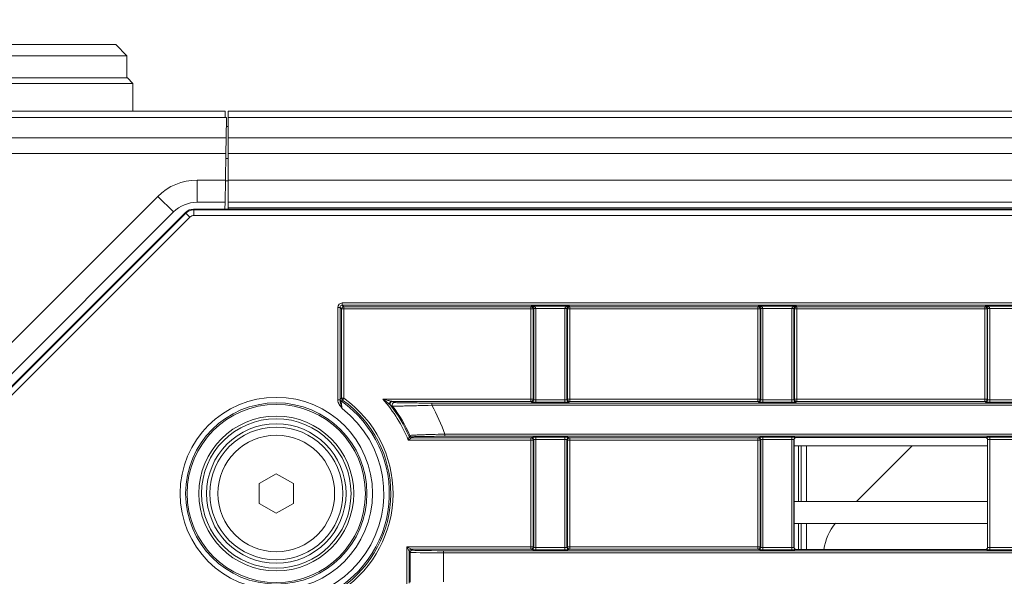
# Model space of a CAD drawing. Header units: millimetres. Extents: x 0 to 1118, y 0 to 864.
# Tile 88 of 256: x 98 to 120, y 447 to 459. Entities that reach past the tile are written whole.
import ezdxf

# ---------------------------------------------------------------- set-up
doc = ezdxf.new("R2010")
doc.units = ezdxf.units.MM
doc.styles.add('SLDTEXTSTYLE0', font='TXT', dxfattribs={"width": 0.605})
doc.dimstyles.new('SLDDIMSTYLE0', dxfattribs={"dimtxt": 3.175, "dimasz": 3.302, "dimexe": 0, "dimexo": 0.0625, "dimgap": 0.79375, "dimtad": 0, "dimtih": 1, "dimtoh": 1, "dimdec": 1, "dimlfac": 4, "dimrnd": 1e-09, "dimzin": 12, "dimdsep": 46, "dimtxsty": 'SLDTEXTSTYLE0', "dimsah": 1, "dimcen": 0.09, "dimadec": 0, "dimazin": 3, "dimtfac": 1, "dimtofl": 0, "dimtmove": 0, "dimatfit": 3, "dimfxl": 1, "dimfrac": 2, "dimtolj": 1, "dimtzin": 12, "dimarcsym": 0})
doc.dimstyles.new('SLDDIMSTYLE2', dxfattribs={"dimtxt": 3.175, "dimasz": 3.302, "dimexe": 0, "dimexo": 0.0625, "dimgap": 0.79375, "dimtad": 0, "dimtih": 1, "dimtoh": 1, "dimdec": 1, "dimlfac": 4, "dimrnd": 1e-09, "dimzin": 12, "dimdsep": 46, "dimtxsty": 'SLDTEXTSTYLE0', "dimsah": 1, "dimcen": 0.09, "dimadec": 0, "dimazin": 3, "dimtfac": 1, "dimtmove": 0, "dimatfit": 0, "dimfxl": 1, "dimfrac": 2, "dimtolj": 1, "dimtzin": 12, "dimarcsym": 0})

# ---------------------------------------------------------------- blocks, each defined once
blk = doc.blocks.new('_D_10')
at = {"color": 7, "linetype": 'Continuous', "lineweight": 0}
for p, q in [((90.274, 450.314), (90.274, 472.462)), ((93.377, 440.689), (93.377, 472.462)), ((90.274, 470.862), (82.132, 470.862)), ((93.377, 470.862), (99.727, 470.862))]:
    blk.add_line(p, q, dxfattribs=at)
for points in [[(90.274, 470.862), (86.972, 471.37), (86.972, 470.354)], [(93.377, 470.862), (96.679, 470.354), (96.679, 471.37)]]:
    blk.add_solid(points, dxfattribs=at)
at = {"color": 7, "linetype": 'Continuous', "lineweight": 0, "insert": (73.643, 472.519), "char_height": 3.175, "attachment_point": 1, "style": 'SLDTEXTSTYLE0'}
blk.add_mtext('12.4', dxfattribs=at)
blk = doc.blocks.new('_D_11')
at = {"color": 7, "linetype": 'Continuous', "lineweight": 0}
for p, q in [((93.377, 440.689), (93.377, 479.923)), ((315.67, 440.689), (315.67, 479.923)), ((93.377, 478.323), (199.067, 478.323)), ((315.67, 478.323), (209.981, 478.323))]:
    blk.add_line(p, q, dxfattribs=at)
for points in [[(93.377, 478.323), (96.679, 477.815), (96.679, 478.831)], [(315.67, 478.323), (312.368, 478.831), (312.368, 477.815)]]:
    blk.add_solid(points, dxfattribs=at)
at = {"color": 7, "linetype": 'Continuous', "lineweight": 0, "insert": (199.067, 479.98), "char_height": 3.175, "attachment_point": 1, "style": 'SLDTEXTSTYLE0'}
blk.add_mtext('889.2', dxfattribs=at)

msp = doc.modelspace()

# ---------------------------------------------------------------- linework, layer by layer
at = {"color": 7, "linetype": 'Continuous', "lineweight": 15}
for p, q in [((95.3989, 458.8386), (99.8989, 458.8386)), ((100.1489, 458.5886), (99.8989, 458.8386)), ((100.1489, 458.5886), (95.1489, 458.5886)), ((100.1489, 458.0886), (100.1489, 458.5886)), ((95.1364, 458.0886), (100.1614, 458.0886)), ((100.2864, 457.9636), (100.1614, 458.0886)), ((100.2864, 457.9636), (95.0114, 457.9636)), ((100.2864, 457.3386), (100.2864, 457.9636)), ((95.9984, 457.3386), (102.3689, 457.3386)), ((102.3689, 457.3386), (102.3715, 457.1922)), ((306.6114, 457.3386), (102.4364, 457.3386)), ((102.4364, 457.1922), (102.4364, 457.3386)), ((102.3864, 457.1922), (102.3715, 457.1922)), ((102.4013, 457.1922), (102.3864, 457.1922)), ((102.4013, 457.1922), (102.3933, 456.7351)), ((102.4364, 456.7351), (102.4364, 457.1922)), ((102.3977, 456.9886), (102.4364, 456.9886)), ((102.3933, 456.7351), (102.3871, 456.3815)), ((102.4364, 456.3815), (102.4364, 456.7351)), ((102.3766, 455.7761), (102.3871, 456.3815)), ((102.3851, 456.2636), (102.4364, 456.2636)), ((102.3877, 456.2636), (102.3864, 456.3386)), ((102.4364, 455.7761), (102.4364, 456.3815)), ((102.3766, 455.7761), (102.3679, 455.2761)), ((102.4364, 455.7636), (102.3764, 455.7636)), ((102.4364, 455.2761), (102.4364, 455.7761)), ((101.6538, 455.1208), (307.394, 455.1208)), ((102.3679, 455.2761), (101.7346, 455.2761)), ((102.3679, 455.2761), (102.3651, 455.1208)), ((102.4364, 455.1208), (102.4364, 455.2761)), ((306.6114, 455.2761), (102.4364, 455.2761)), ((101.2042, 455.0564), (96.2275, 450.0797)), ((96.2525, 449.823), (101.4771, 455.0475)), ((109.2742, 450.7749), (106.1437, 450.7749)), ((107.0342, 450.7395), (217.2887, 450.7395)), ((216.6028, 449.9878), (107.3313, 449.9878)), ((119.5338, 449.962), (115.264, 449.962)), ((106.5691, 449.9524), (109.2742, 449.9524)), ((115.214, 449.912), (115.214, 447.4791)), ((119.5838, 449.7714), (115.214, 449.7714)), ((115.3155, 449.7714), (115.3155, 448.5139)), ((116.627, 448.5139), (117.8845, 449.7714)), ((119.5838, 447.4791), (119.5838, 449.912)), ((103.1364, 448.9193), (103.5239, 449.1431)), ((103.5239, 449.1431), (103.9114, 448.9193)), ((103.1364, 448.4719), (103.1364, 448.9193)), ((103.9114, 448.9193), (103.9114, 448.4719)), ((103.5239, 448.2482), (103.1364, 448.4719)), ((103.9114, 448.4719), (103.5239, 448.2482)), ((119.5838, 448.5139), (115.214, 448.5139)), ((119.5838, 448.0139), (115.214, 448.0139)), ((115.3155, 448.0139), (115.3155, 447.4291)), ((107.297, 447.4034), (216.6029, 447.4034)), ((119.5338, 447.4291), (115.264, 447.4291))]:
    msp.add_line(p, q, dxfattribs=at)
at = {"color": 9, "linetype": 'Continuous', "lineweight": 0}
for p, q in [((102.3715, 457.1922), (95.996, 457.1922)), ((306.6114, 457.1922), (102.4364, 457.1922)), ((102.4379, 456.9886), (102.3977, 456.9861)), ((96.024, 456.7351), (102.3933, 456.7351)), ((306.6114, 456.7351), (102.4364, 456.7351)), ((102.3871, 456.3815), (96.0244, 456.3815)), ((102.3864, 456.2636), (102.3864, 456.3386)), ((306.6114, 456.3815), (102.4364, 456.3815)), ((101.7346, 455.7761), (102.3766, 455.7761)), ((101.7346, 455.7761), (101.7346, 455.2761)), ((306.6114, 455.7761), (102.4364, 455.7761)), ((95.8739, 450.4332), (100.8507, 455.41)), ((100.8507, 455.41), (101.2042, 455.0564)), ((101.6538, 455.1208), (101.6611, 455.1033)), ((101.6611, 454.9783), (101.6611, 455.1033)), ((101.6611, 455.1033), (307.3868, 455.1033)), ((306.6114, 455.1511), (102.4364, 455.1511)), ((96.27, 449.8157), (101.4843, 455.0301)), ((101.5727, 454.9417), (96.3583, 449.7273)), ((101.4843, 455.0301), (101.4771, 455.0475)), ((101.4843, 455.0301), (101.5727, 454.9417)), ((307.3868, 454.9783), (101.6611, 454.9783)), ((104.9123, 450.8085), (104.9123, 452.9003)), ((104.9123, 452.9003), (104.9623, 452.9003)), ((104.9623, 452.9003), (104.9623, 450.8085)), ((104.9976, 452.8649), (104.9623, 452.9003)), ((104.9976, 450.8469), (104.9976, 452.8649)), ((104.9976, 452.8649), (105.0476, 452.8649)), ((105.0123, 453.0003), (304.0356, 453.0003)), ((105.0123, 453.0003), (105.0123, 452.9503)), ((304.0356, 452.9503), (105.0123, 452.9503)), ((105.0123, 452.9503), (105.0476, 452.9149)), ((105.0476, 452.9149), (109.2742, 452.9149)), ((105.0476, 452.8649), (105.0476, 452.9149)), ((109.2742, 452.8649), (105.0476, 452.8649)), ((105.0476, 452.8649), (105.0476, 450.8469)), ((109.2742, 452.9149), (109.2873, 452.928)), ((109.2742, 452.8649), (109.2742, 452.9149)), ((109.3242, 452.8649), (109.2742, 452.8649)), ((109.2742, 450.8248), (109.2742, 452.8649)), ((109.2873, 452.928), (110.1355, 452.928)), ((109.3355, 452.8763), (109.3242, 452.8649)), ((109.3242, 452.8649), (109.3242, 450.8248)), ((109.3855, 452.878), (109.3355, 452.8771)), ((109.3855, 452.8763), (109.3355, 452.8763)), ((109.3355, 450.8135), (109.3355, 452.8763)), ((110.0373, 452.878), (109.3855, 452.878)), ((109.3855, 452.8763), (109.3855, 450.8118)), ((110.0873, 452.8771), (110.0373, 452.878)), ((110.0873, 452.8763), (110.0373, 452.8763)), ((110.0373, 450.8118), (110.0373, 452.8763)), ((110.0986, 452.8649), (110.0873, 452.8763)), ((110.0873, 452.8763), (110.0873, 450.8135)), ((110.0986, 450.8248), (110.0986, 452.8649)), ((110.0986, 452.8649), (110.1486, 452.8649)), ((110.1355, 452.928), (110.1486, 452.9149)), ((110.1486, 452.9149), (114.3992, 452.9149)), ((110.1486, 452.9149), (110.1486, 452.8649)), ((110.1486, 452.8649), (110.1486, 450.8248)), ((114.3992, 452.8649), (110.1486, 452.8649)), ((114.3992, 452.9149), (114.4123, 452.928)), ((114.3992, 452.8649), (114.3992, 452.9149)), ((114.4492, 452.8649), (114.3992, 452.8649)), ((114.3992, 450.8248), (114.3992, 452.8649)), ((114.4123, 452.928), (115.2605, 452.928)), ((114.4605, 452.8763), (114.4492, 452.8649)), ((114.4492, 452.8649), (114.4492, 450.8248)), ((114.5105, 452.878), (114.4605, 452.8771)), ((114.5105, 452.8763), (114.4605, 452.8763)), ((114.4605, 450.8135), (114.4605, 452.8763)), ((115.1623, 452.878), (114.5105, 452.878)), ((114.5105, 452.8763), (114.5105, 450.8118)), ((115.2123, 452.8771), (115.1623, 452.878)), ((115.1623, 450.8118), (115.1623, 452.8763)), ((115.2123, 452.8763), (115.1623, 452.8763)), ((115.2236, 452.8649), (115.2123, 452.8763)), ((115.2123, 452.8763), (115.2123, 450.8135)), ((115.2236, 450.8248), (115.2236, 452.8649)), ((115.2236, 452.8649), (115.2736, 452.8649)), ((115.2605, 452.928), (115.2736, 452.9149)), ((115.2736, 452.9149), (119.5242, 452.9149)), ((115.2736, 452.9149), (115.2736, 452.8649)), ((119.5242, 452.8649), (115.2736, 452.8649)), ((115.2736, 452.8649), (115.2736, 450.8248)), ((119.5242, 452.9149), (119.5373, 452.928)), ((119.5242, 452.8649), (119.5242, 452.9149)), ((119.5742, 452.8649), (119.5242, 452.8649)), ((119.5242, 450.8248), (119.5242, 452.8649)), ((119.5373, 452.928), (120.3855, 452.928)), ((119.5855, 452.8763), (119.5742, 452.8649)), ((119.5742, 452.8649), (119.5742, 450.8248)), ((119.6355, 452.878), (119.5855, 452.8771)), ((119.6355, 452.8763), (119.5855, 452.8763)), ((119.5855, 450.8135), (119.5855, 452.8763)), ((120.2873, 452.878), (119.6355, 452.878)), ((119.6355, 452.8763), (119.6355, 450.8118)), ((104.9123, 450.8085), (104.9623, 450.8085)), ((104.9635, 450.8292), (104.9976, 450.8469)), ((104.9976, 450.8469), (105.0476, 450.8469)), ((105.0187, 450.8061), (105.0476, 450.8469)), ((105.9311, 450.8248), (109.2742, 450.8248)), ((107.0342, 450.6895), (107.0342, 450.7395)), ((217.3898, 450.6895), (107.0342, 450.6895)), ((109.2742, 450.7749), (109.2742, 450.8248)), ((109.2742, 450.8248), (109.3242, 450.8248)), ((109.2856, 450.7635), (109.2742, 450.7749)), ((109.3242, 450.8248), (109.3355, 450.8135)), ((109.3855, 450.8118), (109.3855, 450.7618)), ((109.3855, 450.8118), (110.0373, 450.8118)), ((110.0373, 450.7618), (109.3855, 450.7618)), ((110.0373, 450.8118), (110.0373, 450.7618)), ((110.0873, 450.8135), (110.0986, 450.8248)), ((110.0986, 450.8248), (110.1486, 450.8248)), ((110.1486, 450.7749), (110.1373, 450.7635)), ((110.1486, 450.8248), (110.1486, 450.7749)), ((110.1486, 450.8248), (114.3992, 450.8248)), ((114.3992, 450.7749), (110.1486, 450.7749)), ((114.3992, 450.7749), (114.3992, 450.8248)), ((114.3992, 450.8248), (114.4492, 450.8248)), ((114.4106, 450.7635), (114.3992, 450.7749)), ((114.4492, 450.8248), (114.4605, 450.8135)), ((114.5105, 450.8118), (115.1623, 450.8118)), ((114.5105, 450.8118), (114.5105, 450.7618)), ((115.1623, 450.7618), (114.5105, 450.7618)), ((115.1623, 450.8118), (115.1623, 450.7618)), ((115.2123, 450.8135), (115.2236, 450.8248)), ((115.2236, 450.8248), (115.2736, 450.8248)), ((115.2736, 450.7749), (115.2623, 450.7635)), ((115.2736, 450.8248), (115.2736, 450.7749)), ((115.2736, 450.8248), (119.5242, 450.8248)), ((119.5242, 450.7749), (115.2736, 450.7749)), ((119.5242, 450.7749), (119.5242, 450.8248)), ((119.5242, 450.8248), (119.5742, 450.8248)), ((119.5356, 450.7635), (119.5242, 450.7749)), ((119.5742, 450.8248), (119.5855, 450.8135)), ((119.6355, 450.8118), (120.2873, 450.8118)), ((119.6355, 450.8118), (119.6355, 450.7618)), ((120.2873, 450.7618), (119.6355, 450.7618)), ((106.5845, 449.9758), (106.5691, 449.9524)), ((107.3313, 449.9878), (107.3313, 450.0378)), ((107.3313, 450.0378), (216.7516, 450.0378)), ((109.2742, 449.9524), (109.2856, 449.9638)), ((109.3855, 449.9655), (110.0373, 449.9655)), ((109.3855, 449.9655), (109.3855, 449.9155)), ((110.0373, 449.9655), (110.0373, 449.9155)), ((110.1373, 449.9638), (110.1486, 449.9524)), ((114.3992, 449.9524), (114.4106, 449.9638)), ((114.5105, 449.9655), (115.1623, 449.9655)), ((114.5105, 449.9155), (114.5105, 449.9655)), ((115.1623, 449.9155), (115.1623, 449.9655)), ((115.2623, 449.9638), (115.264, 449.962)), ((119.5338, 449.962), (119.5356, 449.9638)), ((119.6355, 449.9655), (120.2873, 449.9655)), ((119.6355, 449.9655), (119.6355, 449.9155)), ((109.2742, 449.9024), (106.5025, 449.9024)), ((109.2742, 449.9024), (109.2742, 449.9524)), ((109.3242, 449.9024), (109.2742, 449.9024)), ((109.2742, 447.4887), (109.2742, 449.9024)), ((109.3355, 449.9138), (109.3242, 449.9024)), ((109.3242, 449.9024), (109.3242, 447.4887)), ((109.3355, 447.4774), (109.3355, 449.9138)), ((110.0373, 449.9155), (109.3855, 449.9155)), ((109.3855, 449.9155), (109.3855, 447.4756)), ((110.0373, 447.4756), (110.0373, 449.9155)), ((110.0873, 449.9138), (110.0873, 447.4774)), ((110.0986, 449.9024), (110.0873, 449.9138)), ((110.0986, 447.4887), (110.0986, 449.9024)), ((110.1486, 449.9024), (110.0986, 449.9024)), ((110.1486, 449.9524), (114.3992, 449.9524)), ((110.1486, 449.9524), (110.1486, 449.9024)), ((110.1486, 449.9024), (110.1486, 447.4887)), ((114.3992, 449.9024), (110.1486, 449.9024)), ((114.3992, 449.9024), (114.3992, 449.9524)), ((114.4492, 449.9024), (114.3992, 449.9024)), ((114.3992, 447.4887), (114.3992, 449.9024)), ((114.4605, 449.9138), (114.4492, 449.9024)), ((114.4492, 449.9024), (114.4492, 447.4887)), ((114.4605, 447.4774), (114.4605, 449.9138)), ((115.1623, 449.9155), (114.5105, 449.9155)), ((114.5105, 449.9155), (114.5105, 447.4756)), ((115.1623, 447.4756), (115.1623, 449.9155)), ((115.2123, 449.9138), (115.2123, 447.4774)), ((115.214, 449.912), (115.2123, 449.9138)), ((115.3724, 448.5139), (115.3724, 449.7714)), ((115.4974, 449.7714), (115.4974, 448.5139)), ((119.5855, 449.9138), (119.5838, 449.912)), ((119.5855, 447.4774), (119.5855, 449.9138)), ((120.2873, 449.9155), (119.6355, 449.9155)), ((119.6355, 449.9155), (119.6355, 447.4756)), ((115.3724, 447.4291), (115.3724, 448.0139)), ((115.4974, 448.0139), (115.4974, 447.4291)), ((106.5238, 447.3888), (106.4738, 447.4887)), ((106.4738, 447.4887), (106.5738, 447.4387)), ((106.4738, 446.5663), (106.4738, 447.4887)), ((106.4738, 447.4887), (109.2742, 447.4887)), ((106.5471, 447.3654), (106.5238, 447.3888)), ((106.5238, 447.3888), (106.5238, 446.6663)), ((106.5471, 446.6896), (106.5471, 447.3654)), ((106.5738, 447.4387), (106.5971, 447.4154)), ((109.2742, 447.4387), (106.5738, 447.4387)), ((107.297, 447.3534), (107.297, 447.4034)), ((216.7517, 447.3534), (107.297, 447.3534)), ((107.297, 447.3534), (107.297, 446.7016)), ((109.2742, 447.4387), (109.2742, 447.4887)), ((109.2742, 447.4887), (109.3242, 447.4887)), ((109.2856, 447.4274), (109.2742, 447.4387)), ((109.3242, 447.4887), (109.3355, 447.4774)), ((109.3855, 447.4756), (110.0373, 447.4756)), ((109.3855, 447.4756), (109.3855, 447.4257)), ((110.0373, 447.4257), (109.3855, 447.4257)), ((110.0373, 447.4756), (110.0373, 447.4257)), ((110.0873, 447.4774), (110.0986, 447.4887)), ((110.0986, 447.4887), (110.1486, 447.4887)), ((110.1486, 447.4387), (110.1373, 447.4274)), ((110.1486, 447.4887), (110.1486, 447.4387)), ((110.1486, 447.4887), (114.3992, 447.4887)), ((114.3992, 447.4387), (110.1486, 447.4387)), ((114.3992, 447.4387), (114.3992, 447.4887)), ((114.3992, 447.4887), (114.4492, 447.4887)), ((114.4106, 447.4274), (114.3992, 447.4387)), ((114.4492, 447.4887), (114.4605, 447.4774)), ((114.5105, 447.4257), (114.5105, 447.4756)), ((114.5105, 447.4756), (115.1623, 447.4756)), ((115.1623, 447.4257), (114.5105, 447.4257)), ((115.1623, 447.4257), (115.1623, 447.4756)), ((115.2123, 447.4774), (115.214, 447.4791)), ((115.264, 447.4291), (115.2623, 447.4274)), ((119.5356, 447.4274), (119.5338, 447.4291)), ((119.5838, 447.4791), (119.5855, 447.4774)), ((119.6355, 447.4756), (120.2873, 447.4756)), ((119.6355, 447.4756), (119.6355, 447.4257)), ((120.2873, 447.4257), (119.6355, 447.4257))]:
    msp.add_line(p, q, dxfattribs=at)
for radius in [2.1728, 2.0479, 1.3179]:
    msp.add_circle((103.5239, 448.6956), radius, dxfattribs=at)
at = {"color": 7, "linetype": 'Continuous', "lineweight": 15}
for radius in [2.0129, 1.75, 1.6875, 1.575, 1.5]:
    msp.add_circle((103.5239, 448.6956), radius, dxfattribs=at)
at = {"color": 9, "linetype": 'Continuous', "lineweight": 0}
for centre, radius, start, end in [((101.7346, 454.5261), 1.25, 90, 135), ((101.6611, 454.8533), 0.25, 90.00361, 134.99639), ((105.0476, 452.8649), 0.05, 90.02044, 179.97956), ((109.2742, 452.8649), 0.05, 0.02044, 89.97956), ((110.1486, 452.8649), 0.05, 90.02044, 179.97956), ((114.3992, 452.8649), 0.05, 0.02044, 89.97956), ((115.2736, 452.8649), 0.05, 90.02044, 179.97956), ((119.5242, 452.8649), 0.05, 0.02044, 89.97956), ((103.5239, 448.6956), 2.5521, 233.60716, 55.07759), ((105.0136, 450.8292), 0.05, 180.00958, 235.06801), ((110.0994, 441.1657), 10.8972, 117.79018, 117.99134), ((105.0476, 450.8469), 0.05, 180.0095, 234.68083), ((103.5239, 448.6956), 2.6362, 304.67294, 54.69033), ((103.5239, 448.6956), 3.2138, 22.05524, 41.49325), ((103.5239, 448.6956), 3.2638, 23.22502, 37.76098), ((106.191, 450.7015), 0.05, 90.05269, 216.89435), ((103.5239, 448.6956), 4.037, 19.41795, 29.59691), ((109.2742, 450.8249), 0.05, 270.02044, 359.97956), ((109.2855, 450.8135), 0.05, 270.02044, 359.97956), ((110.1373, 450.8135), 0.05, 180.02044, 269.97956), ((110.1486, 450.8249), 0.05, 180.02044, 269.97956), ((114.3992, 450.8249), 0.05, 270.02044, 359.97956), ((114.4105, 450.8135), 0.05, 270.02044, 359.97956), ((115.2623, 450.8135), 0.05, 180.02044, 269.97956), ((115.2736, 450.8249), 0.05, 180.02044, 269.97956), ((119.5242, 450.8249), 0.05, 270.02044, 359.97956), ((119.5355, 450.8135), 0.05, 270.02044, 359.97956), ((103.5239, 448.6956), 2.4272, 239.51491, 52.22958), ((96.7816, 456.5008), 11.7211, 326.21358, 326.34969), ((106.5691, 450.0024), 0.05, 203.23746, 269.98756), ((106.5845, 450.0258), 0.05, 203.50212, 269.98763), ((109.2855, 449.9138), 0.05, 0.02044, 89.97956), ((110.1373, 449.9138), 0.05, 90.02044, 179.97956), ((114.4105, 449.9138), 0.05, 0.02044, 89.97956), ((115.2623, 449.9138), 0.05, 90.02044, 179.97956), ((119.5355, 449.9138), 0.05, 0.02044, 89.97956), ((109.2742, 449.9024), 0.05, 0.02044, 89.97956), ((110.1486, 449.9024), 0.05, 90.02044, 179.97956), ((114.3992, 449.9024), 0.05, 0.02044, 89.97956), ((106.5738, 447.3887), 0.05, 90.02044, 179.97956), ((106.5971, 447.3654), 0.05, 90.02044, 179.97956), ((109.2742, 447.4888), 0.05, 270.02044, 359.97956), ((109.2855, 447.4774), 0.05, 270.02044, 359.97956), ((110.1373, 447.4774), 0.05, 180.02044, 269.97956), ((110.1486, 447.4888), 0.05, 180.02044, 269.97956), ((114.3992, 447.4888), 0.05, 270.02044, 359.97956), ((114.4105, 447.4774), 0.05, 270.02044, 359.97956), ((115.2623, 447.4774), 0.05, 180.02044, 269.97956), ((119.5355, 447.4774), 0.05, 270.02044, 359.97956)]:
    msp.add_arc(centre, radius, start, end, dxfattribs=at)
at = {"color": 7, "linetype": 'Continuous', "lineweight": 15}
for centre, radius, start, end in [((101.7346, 454.5261), 0.75, 90, 135), ((103.5239, 448.6956), 2.5862, 304.67294, 54.69033), ((103.5239, 448.6956), 3.2871, 23.48975, 36.94704), ((117.1267, 447.2459), 1.25, 141.44022, 171.56891)]:
    msp.add_arc(centre, radius, start, end, dxfattribs=at)
for centre, major_axis, ratio, start_param, end_param in [((101.6538, 454.8707), (0.0957, -0.231), 0.9998216, 2.7489567, 3.5342286), ((115.264, 449.912), (0.0354, -0.0354), 0.9996955, 2.3563468, 3.9268385), ((119.5338, 449.912), (0.0354, 0.0354), 0.9996955, 5.4979394, 7.0684312), ((115.264, 447.4791), (0.0354, 0.0354), 0.9996955, 2.3563468, 3.9268385), ((119.5338, 447.4791), (0.0354, -0.0354), 0.9996955, 5.4979394, 7.0684312)]:
    msp.add_ellipse(centre, major_axis=major_axis, ratio=ratio, start_param=start_param, end_param=end_param, dxfattribs=at)
at = {"color": 9, "linetype": 'Continuous', "lineweight": 0}
for centre, major_axis, ratio, start_param, end_param in [((101.6611, 454.8533), (0.0478, -0.1155), 0.9998216, 2.7489567, 3.5342286), ((105.0123, 452.9002), (0.0707, -0.0707), 0.9996955, 2.3563468, 3.9268385), ((105.0123, 452.9002), (-0.0354, 0.0354), 0.999087, 5.4979394, 7.0684312), ((109.2873, 452.878), (-0.019, 0.0467), 0.9516315, 4.3261313, 5.8794743), ((109.2873, 452.878), (0.0983, -0.0012), 0.5086707, 0.023547, 1.5768901), ((109.2855, 452.8762), (0.0354, 0.0354), 0.999087, 5.4979394, 5.5150881), ((109.2855, 452.8762), (0.0707, 0.0707), 0.9996955, 5.4979394, 5.5150881), ((110.1355, 452.878), (0.0983, 0.0012), 0.5086707, 1.5647026, 3.1180456), ((110.1373, 452.8762), (0.0707, -0.0707), 0.9996955, 3.9096898, 3.9268385), ((110.1355, 452.878), (0.019, 0.0467), 0.9516315, 0.403711, 1.957054), ((110.1373, 452.8762), (-0.0354, 0.0354), 0.999087, 0.7680972, 0.7852459), ((114.4123, 452.878), (-0.019, 0.0467), 0.9516315, 4.3261313, 5.8794743), ((114.4123, 452.878), (0.0983, -0.0012), 0.5086707, 0.023547, 1.5768901), ((114.4105, 452.8762), (0.0354, 0.0354), 0.999087, 5.4979394, 5.5150881), ((114.4105, 452.8762), (0.0707, 0.0707), 0.9996955, 5.4979394, 5.5150881), ((115.2605, 452.878), (0.0983, 0.0012), 0.5086707, 1.5647026, 3.1180456), ((115.2623, 452.8762), (0.0707, -0.0707), 0.9996955, 3.9096898, 3.9268385), ((115.2605, 452.878), (0.019, 0.0467), 0.9516315, 0.403711, 1.957054), ((115.2623, 452.8762), (-0.0354, 0.0354), 0.999087, 0.7680972, 0.7852459), ((119.5373, 452.878), (-0.019, 0.0467), 0.9516315, 4.3261313, 5.8794743), ((119.5373, 452.878), (0.0983, -0.0012), 0.5086707, 0.023547, 1.5768901), ((119.5355, 452.8762), (0.0354, 0.0354), 0.999087, 5.4979394, 5.5150881), ((119.5355, 452.8762), (0.0707, 0.0707), 0.9996955, 5.4979394, 5.5150881), ((109.3855, 450.7635), (0.1, 0), 0.0174551, 3.1590459, 4.712389), ((109.3855, 450.8135), (0.05, 0), 0.0349101, 3.1590459, 4.712389), ((110.0373, 450.8135), (0.05, 0), 0.0349101, 4.712389, 6.265732), ((110.0373, 450.7635), (0.1, 0), 0.0174551, 4.712389, 6.265732), ((114.5105, 450.7635), (0.1, 0), 0.0174551, 3.1590459, 4.712389), ((114.5105, 450.8135), (0.05, 0), 0.0349101, 3.1590459, 4.712389), ((115.1623, 450.8135), (0.05, 0), 0.0349101, 4.712389, 6.265732), ((115.1623, 450.7635), (0.1, 0), 0.0174551, 4.712389, 6.265732), ((119.6355, 450.7635), (0.1, 0), 0.0174551, 3.1590459, 4.712389), ((119.6355, 450.8135), (0.05, 0), 0.0349101, 3.1590459, 4.712389), ((109.3855, 449.9637), (0.1, 0), 0.0174551, 1.5707963, 3.1241394), ((110.0373, 449.9637), (0.1, 0), 0.0174551, 0.0174533, 1.5707963), ((114.5105, 449.9637), (0.1, 0), 0.0174551, 1.5707963, 3.1241394), ((115.1623, 449.9637), (0.1, 0), 0.0174551, 0.0174533, 1.5707963), ((119.6355, 449.9637), (0.1, 0), 0.0174551, 1.5707963, 3.1241394), ((109.3855, 449.9137), (0.05, 0), 0.0349101, 1.5707963, 3.1241394), ((110.0373, 449.9137), (0.05, 0), 0.0349101, 0.0174533, 1.5707963), ((114.5105, 449.9137), (0.05, 0), 0.0349101, 1.5707963, 3.1241394), ((115.1623, 449.9137), (0.05, 0), 0.0349101, 0.0174533, 1.5707963), ((119.6355, 449.9137), (0.05, 0), 0.0349101, 1.5707963, 3.1241394), ((107.297, 447.3656), (0.75, 0), 0.0162914, 3.1590459, 4.712389), ((107.297, 447.4156), (0.7, 0), 0.0174551, 3.1590459, 4.712389), ((109.3855, 447.4274), (0.1, 0), 0.0174551, 3.1590459, 4.712389), ((109.3855, 447.4774), (0.05, 0), 0.0349101, 3.1590459, 4.712389), ((110.0373, 447.4774), (0.05, 0), 0.0349101, 4.712389, 6.265732), ((110.0373, 447.4274), (0.1, 0), 0.0174551, 4.712389, 6.265732), ((114.5105, 447.4274), (0.1, 0), 0.0174551, 3.1590459, 4.712389), ((114.5105, 447.4774), (0.05, 0), 0.0349101, 3.1590459, 4.712389), ((115.1623, 447.4774), (0.05, 0), 0.0349101, 4.712389, 6.265732), ((115.1623, 447.4274), (0.1, 0), 0.0174551, 4.712389, 6.265732), ((119.6355, 447.4274), (0.1, 0), 0.0174551, 3.1590459, 4.712389), ((119.6355, 447.4774), (0.05, 0), 0.0349101, 3.1590459, 4.712389)]:
    msp.add_ellipse(centre, major_axis=major_axis, ratio=ratio, start_param=start_param, end_param=end_param, dxfattribs=at)
for points, knots in [([(104.9123, 450.8085), (104.9123, 450.771), (104.9278, 450.736), (104.9658, 450.6732), (104.9885, 450.6438), (105.0105, 450.6142)], [0, 0, 0, 0, 0.5, 0.5, 1, 1, 1, 1]), ([(104.9623, 450.8085), (104.9622, 450.792), (104.9655, 450.7763), (104.9731, 450.7449), (104.9775, 450.7292), (104.991, 450.6811), (105.0008, 450.6474), (105.0105, 450.6142)], [0, 0, 0, 0, 0.25, 0.25, 0.5, 0.5, 1, 1, 1, 1]), ([(104.9849, 450.7882), (104.9845, 450.7881), (104.9852, 450.7811), (104.988, 450.7587), (104.9902, 450.7434), (104.9977, 450.6926), (105.0039, 450.6533), (105.0105, 450.6142)], [0, 0, 0, 0, 0.25, 0.25, 0.5, 0.5, 1, 1, 1, 1]), ([(106.1084, 450.7834), (106.0802, 450.7903), (106.0504, 450.7973), (105.991, 450.8112), (105.9613, 450.818), (105.9311, 450.8248)], [0, 0, 0, 0, 0.5, 0.5, 1, 1, 1, 1]), ([(106.076, 450.7163), (106.0532, 450.734), (106.029, 450.7525), (105.9805, 450.7889), (105.9561, 450.8068), (105.9311, 450.8248)], [0, 0, 0, 0, 0.5, 0.5, 1, 1, 1, 1]), ([(106.076, 450.7163), (106.0749, 450.7272), (106.078, 450.7412), (106.0902, 450.7664), (106.0993, 450.7775), (106.1084, 450.7834)], [0, 0, 0, 0, 0.5, 0.5, 1, 1, 1, 1]), ([(106.1041, 450.6942), (106.1039, 450.6944), (106.1035, 450.6947), (106.1013, 450.6965), (106.098, 450.699), (106.0936, 450.7025), (106.0884, 450.7066), (106.0824, 450.7113), (106.0782, 450.7145), (106.076, 450.7163)], [0, 0, 0, 0, 0.0965358, 0.2023096, 0.3245429, 0.4647435, 0.6389195, 0.8048011, 1, 1, 1, 1]), ([(106.1041, 450.6942), (106.0996, 450.7002), (106.0956, 450.7081), (106.0928, 450.7268), (106.0942, 450.7375), (106.1034, 450.7562), (106.111, 450.7638), (106.1275, 450.7731), (106.1362, 450.7748), (106.1437, 450.7749)], [0, 0, 0, 0, 0.25, 0.25, 0.5, 0.5, 0.75, 0.75, 1, 1, 1, 1]), ([(106.151, 450.6714), (106.1498, 450.672), (106.1486, 450.6726), (106.1475, 450.6731), (106.1429, 450.6754), (106.1382, 450.6777), (106.1336, 450.68), (106.1238, 450.6847), (106.114, 450.6895), (106.1041, 450.6942)], [0, 0, 0, 0, 0.0004, 0.0004, 0.0004, 0.002, 0.002, 0.002, 0.0053598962, 0.0053598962, 0.0053598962, 0.0053598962]), ([(106.5232, 449.9827), (106.5231, 449.9824), (106.5221, 449.9783), (106.5191, 449.9668), (106.5172, 449.9595), (106.5113, 449.9365), (106.5069, 449.9193), (106.5025, 449.9024)], [0, 0, 0, 0, 0.25, 0.25, 0.5, 0.5, 1, 1, 1, 1]), ([(106.5386, 450.0058), (106.5392, 450.0067), (106.5454, 450.0077), (106.5679, 450.0099), (106.5842, 450.0112), (106.6265, 450.0139), (106.6527, 450.0153), (106.7121, 450.0183), (106.7456, 450.0198), (106.8198, 450.0229), (106.8604, 450.0244), (106.9452, 450.0274), (106.9899, 450.0289), (107.1305, 450.0331), (107.2306, 450.0356), (107.3313, 450.0378)], [0, 0, 0, 0, 0.125, 0.125, 0.25, 0.25, 0.375, 0.375, 0.5, 0.5, 0.625, 0.625, 0.75, 0.75, 1, 1, 1, 1]), ([(107.3313, 449.9878), (107.284, 449.9878), (107.2374, 449.9877), (107.1457, 449.9874), (107.1002, 449.9872), (107.0119, 449.9866), (106.9699, 449.9863), (106.8898, 449.9854), (106.8515, 449.9849), (106.7812, 449.9838), (106.7495, 449.9833), (106.6931, 449.982), (106.6682, 449.9812), (106.6279, 449.9798), (106.6124, 449.979), (106.5909, 449.9774), (106.585, 449.9766), (106.5845, 449.9758)], [0, 0, 0, 0, 0.125, 0.125, 0.25, 0.25, 0.375, 0.375, 0.5, 0.5, 0.625, 0.625, 0.75, 0.75, 0.875, 0.875, 1, 1, 1, 1]), ([(106.5691, 449.9524), (106.5689, 449.9522), (106.5655, 449.9496), (106.556, 449.9424), (106.5499, 449.9379), (106.5308, 449.9235), (106.5165, 449.9128), (106.5025, 449.9024)], [0, 0, 0, 0, 0.25, 0.25, 0.5, 0.5, 1, 1, 1, 1])]:
    msp.add_open_spline(points, degree=3, knots=knots, dxfattribs=at)
at = {"color": 7, "linetype": 'Continuous', "lineweight": 15}
msp.add_open_spline([(104.9623, 450.8085), (104.9626, 450.8216), (104.9631, 450.8289), (104.9635, 450.8292)], degree=3, dxfattribs=at)
for points, knots in [([(106.1084, 450.7834), (106.1117, 450.7826), (106.1191, 450.7809), (106.1279, 450.7787), (106.1348, 450.7771), (106.1392, 450.776), (106.1426, 450.7751), (106.1433, 450.7749), (106.1437, 450.7749)], [0, 0, 0, 0, 0.228036, 0.5083805, 0.6447872, 0.7582116, 0.8861591, 1, 1, 1, 1]), ([(107.0342, 450.6895), (106.9278, 450.6864), (106.8247, 450.6835), (106.6749, 450.6795), (106.6256, 450.6782), (106.5328, 450.6758), (106.4887, 450.6747), (106.4055, 450.6728), (106.3661, 450.6719), (106.296, 450.6706), (106.2651, 450.6701), (106.2124, 450.6696), (106.1913, 450.6696), (106.1616, 450.6701), (106.1527, 450.6706), (106.151, 450.6714)], [0, 0, 0, 0, 0.25, 0.25, 0.375, 0.375, 0.5, 0.5, 0.625, 0.625, 0.75, 0.75, 0.875, 0.875, 1, 1, 1, 1]), ([(106.1909, 450.7515), (106.1927, 450.7506), (106.2014, 450.7497), (106.2306, 450.7481), (106.2512, 450.7473), (106.3024, 450.7458), (106.3324, 450.7451), (106.3998, 450.7438), (106.4376, 450.7432), (106.5171, 450.7421), (106.5591, 450.7417), (106.6474, 450.7409), (106.6942, 450.7406), (106.8361, 450.7398), (106.9336, 450.7395), (107.0342, 450.7395)], [0, 0, 0, 0, 0.125, 0.125, 0.25, 0.25, 0.375, 0.375, 0.5, 0.5, 0.625, 0.625, 0.75, 0.75, 1, 1, 1, 1])]:
    msp.add_open_spline(points, degree=3, knots=knots, dxfattribs=at)
at = {"color": 9, "linetype": 'Continuous', "lineweight": 0}
msp.add_open_spline([(106.1437, 450.7749), (106.1596, 450.7671), (106.1753, 450.7593), (106.1909, 450.7515)], degree=3, dxfattribs=at)

# ---------------------------------------------------------------- dimensions: what is measured, and where the dimension line sits
at = {"color": 7, "linetype": 'Continuous', "lineweight": 0}
for base, p2, dimstyle, picture, middle in [((315.6703, 478.3231), (315.6703, 439.0886), 'SLDDIMSTYLE0', '_D_11', (204.5239, 478.3231)), ((90.2739, 470.8621), (90.2739, 448.7136), 'SLDDIMSTYLE2', '_D_10', (77.8874, 470.8621))]:
    dim = msp.add_linear_dim(base=base, p1=(93.3775, 439.0886), p2=p2, dimstyle=dimstyle, dxfattribs=at)
    dim.commit()
    dim.dimension.update_dxf_attribs({"geometry": picture, "text_midpoint": middle, "dimtype": 160})

doc.saveas('drawing.dxf')
